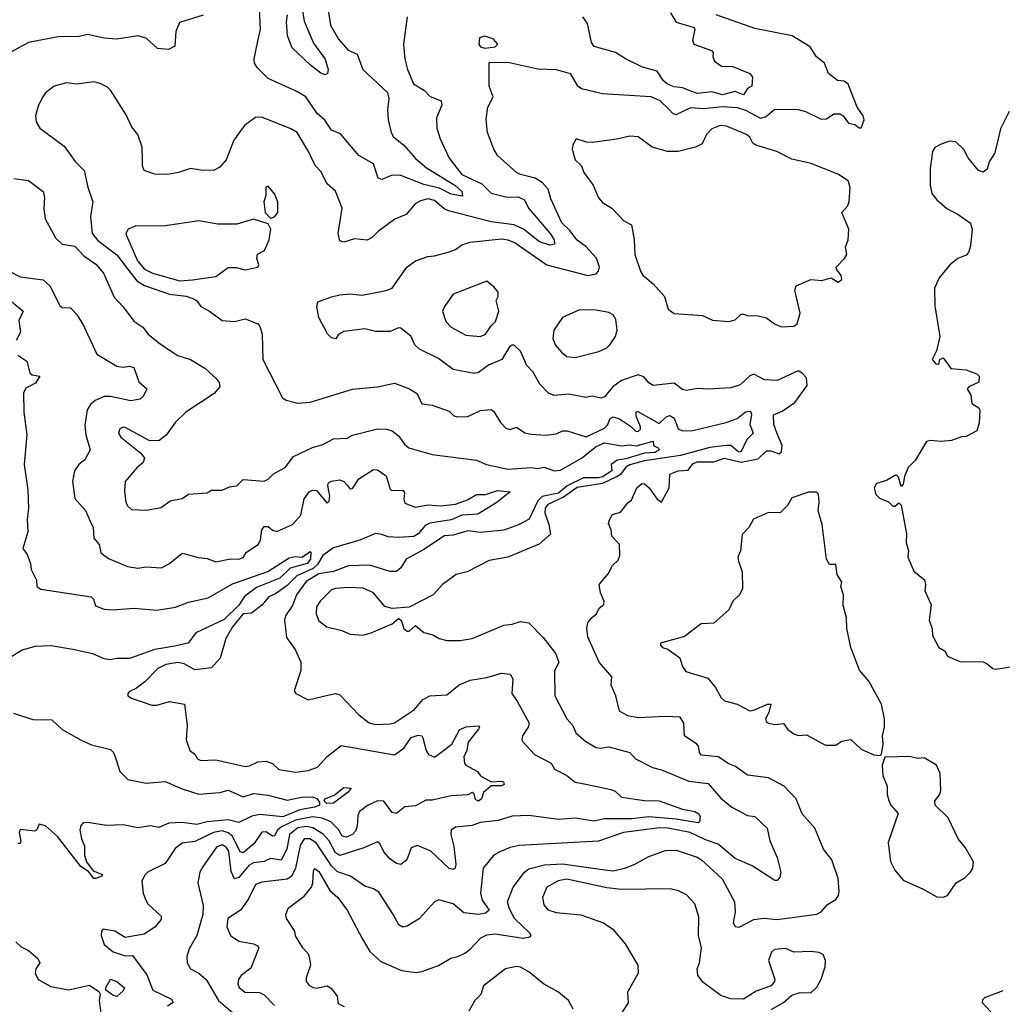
# Model space of a CAD drawing. Extents: x 1268547 to 1425625, y 515768 to 616754.
# Tile 209 of 256: x 1338933 to 1343606, y 539677 to 544362. Entities that reach past the tile are written whole.
import ezdxf

# ---------------------------------------------------------------- set-up
doc = ezdxf.new("R2010")
doc.units = 0

msp = doc.modelspace()

# ---------------------------------------------------------------- linework, layer by layer
at = {"layer": '0CON10XD'}
for points in [[(1340396.4, 544426.4), (1340410.6, 544335), (1340449.3, 544269.3), (1340495, 544216.9), (1340538.1, 544198.1), (1340564.3, 544125), (1340682, 544015), (1340688.7, 543985), (1340682.3, 543935), (1340685.5, 543885.5), (1340699.6, 543825), (1340711.3, 543805), (1340760.3, 543765), (1340815, 543701.1), (1340867.6, 543657.6), (1341003.1, 543575), (1341035.5, 543545), (1341038.6, 543521.4), (1340985, 543532), (1340929.6, 543559.6), (1340855, 543577.6), (1340745, 543620.9), (1340705, 543622), (1340655, 543600.6), (1340637.1, 543607.1), (1340615, 543675.8), (1340545.3, 543715.3), (1340459.1, 543819.1), (1340415, 543835.6), (1340384.1, 543884.1), (1340347.8, 543915), (1340294, 543994), (1340250.8, 544020.8), (1340115, 544081.5), (1340062.1, 544135), (1340050, 544155), (1340048, 544175), (1340067.5, 544267.5), (1340077.3, 544315), (1340073.6, 544415)], [(1340271.7, 544445), (1340285.4, 544355.4), (1340330.5, 544250.5), (1340385, 544174), (1340399.2, 544125), (1340396.2, 544105), (1340385, 544100), (1340365, 544107.1), (1340315.5, 544145), (1340228.1, 544228.1), (1340207.1, 544285), (1340202.2, 544352.2), (1340207, 544385)], [(1339805, 544382.9), (1339692.3, 544347.7), (1339675.4, 544305), (1339670, 544235), (1339639.7, 544220.3), (1339588.8, 544225), (1339535, 544273.3), (1339495, 544284.4), (1339395, 544269.5), (1339335, 544274.6), (1339255, 544291.5), (1339215, 544281.5), (1339115, 544279.5), (1338975, 544253.1), (1338855, 544188.6)], [(1340775.4, 544375), (1340758.2, 544245), (1340764.5, 544175), (1340776.5, 544125), (1340806.3, 544056.3), (1340858.2, 544025), (1340885, 543996.4), (1340937.1, 543975), (1340940, 543955), (1340915.5, 543895), (1340916.4, 543846.4), (1340932.5, 543795), (1340975, 543702.2), (1341036.2, 543625), (1341130.2, 543580.2), (1341175, 543535.6), (1341245, 543518.6), (1341307, 543517), (1341333.5, 543505), (1341352.9, 543465), (1341455.3, 543345), (1341474.6, 543315), (1341475.8, 543294.2), (1341455, 543288.2), (1341405, 543304.8), (1341328.7, 543365), (1341285, 543385.5), (1341175, 543400), (1340972.8, 543452.8), (1340951.8, 543461.8), (1340905, 543500.8), (1340875, 543508.9), (1340839.8, 543500.2), (1340814.1, 543485.9), (1340770.8, 543435), (1340716.7, 543413.3), (1340639.2, 543355), (1340609.2, 543325), (1340585, 543312.2), (1340525, 543318.5), (1340475, 543302.9), (1340455, 543309.2), (1340448.2, 543345), (1340466.9, 543465), (1340435.5, 543545.5), (1340395, 543581.2), (1340365, 543638.8), (1340337.9, 543667.9), (1340307.1, 543735), (1340252.5, 543825), (1340222.8, 543842.8), (1340085, 543898.1), (1340055, 543896.9), (1340002.4, 543857.6), (1339951.7, 543788.3), (1339914.3, 543695), (1339885, 543660.6), (1339855, 543644.5), (1339795, 543645.4), (1339745, 543654.4), (1339687.5, 543635), (1339635, 543625.6), (1339575, 543626.7), (1339524.6, 543644.6), (1339516.4, 543666.4), (1339516.7, 543696.7), (1339514.5, 543755), (1339494.2, 543815), (1339465, 543853.8), (1339439.1, 543909.1), (1339365, 544025.8), (1339350.9, 544040.9), (1339315, 544058.9), (1339285, 544065.6), (1339205, 544054.5), (1339155, 544061.9), (1339096.7, 544045), (1339055.6, 544014.4), (1339042, 543995), (1339022, 543955), (1339008, 543905), (1339011.2, 543875), (1339028.8, 543845), (1339145, 543759.4), (1339196.5, 543686.5), (1339240, 543645), (1339256.5, 543565), (1339280.4, 543495), (1339270, 543425), (1339278, 543345), (1339305, 543311.8), (1339395, 543242.8), (1339449.5, 543169.5), (1339489.9, 543119.9), (1339526.4, 543096.4), (1339645, 543055.2), (1339725, 543047), (1339756.7, 543035), (1339772.9, 543025), (1339795, 542996.5), (1339836, 542975), (1339895, 542930.8), (1339955, 542926.5), (1340005, 542937.9), (1340065, 542914), (1340075, 542903.3), (1340085.4, 542865.4), (1340088.9, 542745), (1340183, 542563), (1340200.9, 542550.9), (1340255, 542537.5), (1340315, 542542.5), (1340515, 542604.3), (1340635, 542614.5), (1340715, 542633.1), (1340786, 542605), (1340820, 542585), (1340829.2, 542569.2), (1340845, 542534), (1340895, 542528.1), (1340975, 542498.8), (1340997.7, 542477.7), (1341015, 542471.4), (1341065, 542474.5), (1341125, 542502.2), (1341175, 542507.5), (1341187.9, 542497.9), (1341218.9, 542445), (1341245, 542418.6), (1341265, 542411.9), (1341295, 542423.3), (1341335, 542396.4), (1341365, 542390.4), (1341435, 542385.6), (1341485, 542391.1), (1341515, 542405.4), (1341536.1, 542406.1), (1341627.4, 542377.4), (1341715, 542418.5), (1341728, 542432), (1341740.7, 542465), (1341755, 542471.5), (1341785, 542462.5), (1341837.9, 542427.9), (1341863.6, 542403.6), (1341875, 542402.8), (1341885, 542413.1), (1341885.6, 542424.4), (1341864.7, 542475.3), (1341864.3, 542495.7), (1341872.8, 542497.2), (1341975, 542439.7), (1342008.3, 542471.7), (1342025, 542478.5), (1342045, 542465.6), (1342065, 542414.7), (1342085, 542406.2), (1342135, 542406.5), (1342293.3, 542445), (1342345, 542464.8), (1342385, 542496.7), (1342408.7, 542498.7), (1342413.2, 542485), (1342405.7, 542435), (1342421.4, 542395), (1342391, 542365), (1342365, 542307.9), (1342355, 542304.5), (1342345, 542310), (1342315.8, 542335.8), (1342293.5, 542336.5), (1342215, 542326.8), (1342075, 542288.5), (1341905, 542263.4), (1341835, 542244.5), (1341815, 542232.2), (1341791.3, 542198.7), (1341775, 542187.5), (1341705, 542155.1), (1341585, 542136.1), (1341520, 542090), (1341444.3, 542055.7), (1341432.1, 542037.9), (1341430.3, 542015), (1341449.8, 541959.8), (1341456.8, 541913.2), (1341403.4, 541866.6), (1341255, 541803.8), (1341165, 541787.9), (1341061.2, 541735), (1341008.7, 541721.3), (1340943.8, 541675), (1340898.8, 541625), (1340785, 541567.1), (1340705, 541560), (1340669.4, 541569.4), (1340615.6, 541635), (1340566.7, 541656.7), (1340495, 541659.7), (1340435, 541655.7), (1340415, 541648.7), (1340361.5, 541595), (1340345, 541568), (1340342.1, 541535), (1340355, 541501.4), (1340393.4, 541473.4), (1340465.4, 541455.4), (1340505, 541438), (1340565, 541432.9), (1340605, 541444.2), (1340705, 541487.5), (1340735, 541512.5), (1340747.5, 541505), (1340760, 541465), (1340775, 541452.5), (1340785, 541452.5), (1340815, 541480), (1340855, 541445.8), (1340897.5, 541435), (1340927.7, 541417.7), (1340965, 541408.6), (1341027.9, 541407.9), (1341085, 541417.1), (1341235, 541481.6), (1341275, 541485.3), (1341315, 541497.7), (1341355, 541492.5), (1341422.8, 541422.8), (1341483.1, 541345), (1341496.7, 541303.3), (1341476.7, 541263.3), (1341478.1, 541145), (1341534.5, 541035), (1341563.5, 541003.5), (1341578.7, 540968.7), (1341625, 540926.7), (1341675, 540899.6), (1341695, 540896.2), (1341735, 540902.1), (1341834.4, 540874.4), (1341862, 540845), (1341943, 540803), (1341985, 540791.8), (1342115, 540739.3), (1342207.3, 540727.3), (1342268, 540658), (1342320.4, 540615), (1342395, 540575.5), (1342429.9, 540569.9), (1342487.3, 540515), (1342500.3, 540455), (1342535.4, 540375), (1342552.5, 540305), (1342548.7, 540281.3), (1342535, 540266.7), (1342525, 540266.2), (1342416.4, 540336.4), (1342335, 540370.3), (1342255, 540438.8), (1342195, 540459), (1342121.1, 540495), (1342015, 540514.8), (1341976, 540516), (1341805, 540494.7), (1341685, 540453.9), (1341307.6, 540432.4), (1341265, 540423.6), (1341216.9, 540403.1), (1341185, 540383.1), (1341137.5, 540325), (1341125.2, 540205), (1341133.1, 540173.1), (1341165.4, 540125), (1341148.8, 540111.2), (1341115, 540104.5), (1341045, 540111.9), (1340995, 540154.5), (1340925.7, 540174.3), (1340905, 540164.2), (1340834.6, 540085.4), (1340775, 540048.1), (1340755, 540044.4), (1340736.2, 540055), (1340706.9, 540106.9), (1340640.4, 540210.4), (1340615, 540227.1), (1340575, 540238.5), (1340506.1, 540286.1), (1340445, 540307.4), (1340416.2, 540336.2), (1340342.3, 540445), (1340313.3, 540465), (1340285.2, 540464.8), (1340267.1, 540432.9), (1340244.5, 540325.5), (1340225, 540285.4), (1340205, 540272.8), (1340085, 540257.9), (1340055, 540247.1), (1340019.1, 540175), (1339982.2, 540125), (1339922.7, 540085), (1339918.2, 540045), (1339935.7, 540005), (1339975, 539977.1), (1340045, 539964.6), (1340064.3, 539955), (1340070, 539945), (1340031.7, 539848.3), (1339985.9, 539814.1), (1339973.1, 539795), (1339970.7, 539775), (1339976.9, 539756.9), (1340004.3, 539734.3), (1340072.6, 539732.6), (1340095, 539721.4), (1340145, 539671.2)], [(1340477.5, 539665), (1340449.3, 539679.3), (1340443.8, 539715), (1340419.3, 539749.3), (1340395, 539764), (1340345, 539752), (1340330, 539755), (1340312.5, 539765), (1340297.5, 539785), (1340297.5, 539805), (1340317.5, 539865), (1340313.3, 539895), (1340306.7, 539915), (1340280, 539945), (1340245, 540002.5), (1340240.8, 540025), (1340202.5, 540085), (1340198.6, 540105), (1340210, 540135), (1340285, 540192.1), (1340320, 540235), (1340327.7, 540255), (1340329.4, 540310.6), (1340335, 540323.8), (1340355, 540308.1), (1340408.2, 540218.2), (1340445.6, 540185), (1340490, 540125), (1340563.3, 539986.7), (1340597.5, 539927.5), (1340650.4, 539880.4), (1340748.3, 539838.3), (1340818.8, 539828.8), (1340845, 539832.5), (1340925, 539862.2), (1340982.9, 539897.1), (1341015.9, 539904.1), (1341050, 539920), (1341075, 539938.6), (1341126.2, 539993.8), (1341155, 540006.9), (1341195, 540012.7), (1341328.1, 539991.9), (1341361.2, 539998.8), (1341366, 540005), (1341358.9, 540015), (1341286.3, 540085), (1341260.5, 540135), (1341253.1, 540165), (1341280.4, 540235), (1341333.3, 540305), (1341355, 540321.9), (1341428.8, 540341.2), (1341515, 540345.2), (1341705, 540317.9), (1341755, 540312.4), (1341811.2, 540325), (1341855, 540341.5), (1341925, 540380.4), (1342005, 540408.9), (1342055, 540410), (1342155, 540376.7), (1342176, 540365), (1342274.6, 540274.6), (1342332.1, 540165), (1342335.3, 540114.7), (1342325.6, 540065), (1342335, 540047.5), (1342354.4, 540044.4), (1342425, 540080), (1342473.2, 540086.8), (1342535, 540081.2), (1342725, 540106), (1342745, 540117.1), (1342775, 540152.5), (1342814.5, 540175), (1342827.3, 540195), (1342830.8, 540215), (1342825.6, 540275), (1342795.7, 540365), (1342756.2, 540415), (1342714, 540515), (1342655, 540583.3), (1342625.8, 540655), (1342569.2, 540715), (1342493.8, 540753.8), (1342395, 540767.3), (1342338.1, 540808.1), (1342305, 540821.5), (1342255, 540854.4), (1342175, 540863.1), (1342165.8, 540875), (1342162, 540905), (1342154.2, 540915), (1342095, 540954.2), (1342091.1, 541015), (1342073.6, 541043.6), (1342005, 541047.1), (1341875, 541039.7), (1341825, 541049.1), (1341785, 541071.2), (1341767.5, 541145), (1341746.4, 541195), (1341749.2, 541235), (1341688.2, 541305), (1341635.3, 541425), (1341630, 541465), (1341635, 541492), (1341650.5, 541515), (1341675.7, 541535), (1341688.6, 541561.4), (1341711.2, 541578.8), (1341712.9, 541595), (1341696, 541635), (1341688.8, 541675), (1341732, 541725), (1341752.5, 541765), (1341779.1, 541790.9), (1341787.3, 541812.7), (1341785.8, 541865), (1341748.8, 541905), (1341746.2, 541935), (1341734, 541965), (1341737.7, 541982.3), (1341752.3, 542007.7), (1341790.8, 542019.2), (1341826.1, 542063.9), (1341842.5, 542075), (1341868.8, 542135), (1341892.5, 542155), (1341905, 542154), (1341927.1, 542135), (1341965, 542080.8), (1341985, 542066.7), (1342022.5, 542135), (1342025, 542200), (1342064.1, 542215.9), (1342111.7, 542218.3), (1342135, 542248), (1342155, 542258.5), (1342235, 542258.6), (1342285, 542275.4), (1342365, 542255.8), (1342445, 542272.7), (1342485, 542310), (1342505, 542310), (1342545, 542295.6), (1342555.5, 542305), (1342559.6, 542335), (1342534.5, 542395.5), (1342520.3, 542435), (1342518.2, 542481.8), (1342560.1, 542499.9), (1342619.9, 542540.1), (1342678.8, 542621.2), (1342675, 542658.4), (1342655, 542680.4), (1342635, 542691.1), (1342535, 542644.3), (1342475, 542647.9), (1342425, 542674.5), (1342405, 542666.5), (1342360, 542625), (1342315, 542610), (1342205, 542603.1), (1342155, 542606.7), (1342105, 542597.8), (1342085, 542602.5), (1342045, 542632.1), (1341945, 542621.4), (1341925, 542634.2), (1341901.9, 542661.9), (1341875, 542671.8), (1341795, 542644.6), (1341754.2, 542615), (1341715, 542566.7), (1341698.3, 542561.7), (1341655, 542571.2), (1341625, 542564), (1341545, 542580), (1341475, 542573.8), (1341447.5, 542585), (1341406.9, 542626.9), (1341375, 542684), (1341345, 542715.7), (1341315, 542784.3), (1341285, 542812.5), (1341275, 542813.5), (1341262.1, 542805), (1341225.6, 542745), (1341162.1, 542717.9), (1341115, 542682.9), (1341095, 542678.8), (1340995, 542697.8), (1340925, 542749.1), (1340834.7, 542794.7), (1340812.5, 542815), (1340794, 542855), (1340745, 542894.2), (1340735, 542895.8), (1340695, 542878.6), (1340625, 542878.6), (1340575, 542890.6), (1340475, 542878), (1340447, 542863), (1340436.1, 542843.9), (1340415, 542847.5), (1340396.4, 542866.4), (1340356, 542945), (1340346.2, 542995), (1340351.2, 543018.8), (1340416.1, 543043.9), (1340455, 543052), (1340505, 543058), (1340561.2, 543051.2), (1340675, 543073.3), (1340703.8, 543085), (1340774.2, 543185), (1340815, 543214.4), (1340874.3, 543235.7), (1340905, 543237.5), (1340970, 543255), (1341005, 543268.9), (1341035, 543291.2), (1341075, 543302.5), (1341225, 543318.3), (1341254.3, 543315), (1341289.5, 543299.5), (1341439.2, 543195), (1341635, 543144.8), (1341675, 543152.3), (1341685.5, 543165), (1341690, 543185), (1341676.6, 543226.6), (1341625, 543282.9), (1341585, 543312.3), (1341549.3, 543359.3), (1341511.1, 543395), (1341458.8, 543508.8), (1341446.1, 543555), (1341417.8, 543587.8), (1341385, 543607.3), (1341315.5, 543624.5), (1341295.8, 543635), (1341205.6, 543715), (1341188.2, 543745), (1341158.1, 543825), (1341151.2, 543888.8), (1341158.6, 543945), (1341184, 543995), (1341166, 544045), (1341165, 544157.5), (1341255, 544159.5), (1341397.6, 544127.6), (1341485, 544125.5), (1341551.2, 544105), (1341585, 544049.4), (1341605, 544034.5), (1341705, 544010.5), (1341935, 543996), (1341978, 543978), (1342021.5, 543935), (1342040, 543915), (1342055, 543911.4), (1342125, 543943.3), (1342185, 543939.7), (1342275, 543948), (1342345, 543943.3), (1342385, 543931.7), (1342456.9, 543893.1), (1342479.8, 543900.2), (1342525, 543936.5), (1342635, 543934.1), (1342669.6, 543925), (1342745, 543888.3), (1342769.9, 543890.1), (1342805, 543914.5), (1342835, 543914.3), (1342850, 543905), (1342875, 543868.8), (1342905, 543863.8), (1342925, 543847.5), (1342935, 543847.5), (1342948.8, 543885), (1342943.9, 543903.9), (1342916.1, 543946.1), (1342873.8, 544055), (1342855, 544070), (1342822.1, 544072.1), (1342780, 544105), (1342760, 544155), (1342723.3, 544185), (1342693, 544233), (1342607.5, 544285), (1342429.6, 544319.6), (1342244.8, 544384.8)], [(1342028.9, 544395), (1342055, 544349.6), (1342140.6, 544325), (1342144.5, 544315), (1342132.9, 544265), (1342138.5, 544245), (1342222.9, 544215), (1342231.4, 544205), (1342230, 544185), (1342237.8, 544165), (1342270.2, 544140.2), (1342325, 544139.6), (1342405.6, 544105), (1342418, 544088), (1342415.8, 544045), (1342395, 544034), (1342375, 544004.2), (1342335, 544020.4), (1342275, 544004.9), (1342225, 544018.7), (1342155, 544010.8), (1342085, 544038.2), (1342045, 544042.7), (1342013.8, 544055), (1341995, 544071.2), (1341965, 544116.4), (1341895, 544136.2), (1341813.8, 544175), (1341766.2, 544205), (1341664.8, 544234.8), (1341653, 544253), (1341633.7, 544343.7), (1341611.2, 544375)], [(1341145, 544226.2), (1341195, 544233.3), (1341206.7, 544245), (1341185, 544270), (1341143, 544283), (1341120, 544275), (1341116.7, 544245), (1341125, 544233.3), (1341145, 544226.2)], [(1343638.8, 543925), (1343598.3, 543841.7), (1343582, 543775), (1343569.2, 543725), (1343544.5, 543685.5), (1343535, 543650), (1343515, 543636), (1343492.5, 543645), (1343444, 543705), (1343424.1, 543744.1), (1343385, 543780), (1343355, 543783.3), (1343315, 543770), (1343285, 543754), (1343274, 543735), (1343263.7, 543653.7), (1343263.9, 543575), (1343270.9, 543535), (1343295, 543504.4), (1343343.1, 543463.1), (1343396.2, 543435), (1343455, 543393.3), (1343463.3, 543363.3), (1343454.6, 543285), (1343445, 543253.8), (1343435, 543241.2), (1343395, 543226), (1343356.2, 543195), (1343306.4, 543133.6), (1343283.1, 543085), (1343285, 543000), (1343310, 542855), (1343293.9, 542786.1), (1343272.5, 542745), (1343290, 542725), (1343305, 542722.5), (1343310, 542745), (1343325, 542752.5), (1343347, 542723), (1343362, 542702), (1343435, 542696.2), (1343485, 542676.7), (1343496.7, 542665), (1343495, 542637.5), (1343447.5, 542615), (1343440, 542605), (1343456.2, 542575), (1343462, 542535), (1343494.6, 542514.6), (1343499.6, 542505), (1343496, 542444), (1343485, 542406), (1343435, 542378.8), (1343413, 542377), (1343365, 542358.8), (1343315, 542354.4), (1343265, 542359.4), (1343245.6, 542354.4), (1343192, 542265), (1343158.8, 542231.2), (1343141.4, 542188.6), (1343135, 542151.2), (1343125, 542140), (1343112, 542185), (1343105, 542193.8), (1343095, 542193.8), (1343055, 542170), (1343007.5, 542155), (1342996.7, 542135), (1343005, 542102.5), (1343022.5, 542085), (1343065, 542068), (1343085, 542046.7), (1343095, 542046.7), (1343115, 542063.3), (1343125, 542052.5), (1343150, 541915), (1343149.4, 541875), (1343160, 541835), (1343156.7, 541805), (1343185, 541737.5), (1343235.9, 541695.9), (1343240.8, 541675), (1343237.5, 541645), (1343267.8, 541577.8), (1343258, 541505), (1343273, 541463), (1343275, 541432.5), (1343304, 541375), (1343335, 541357.5), (1343345, 541333.8), (1343405, 541308.6), (1343515, 541305.7), (1343535, 541297.5), (1343561.2, 541275), (1343575, 541272.2), (1343655, 541283.6)], [(1342555, 542900), (1342615, 542904), (1342630, 542915), (1342645.7, 542965), (1342620, 543075), (1342626.7, 543095), (1342695.7, 543125.7), (1342748.6, 543121.4), (1342793, 543133), (1342825, 543113.3), (1342842.5, 543125), (1342840, 543145), (1342817.5, 543175), (1342816.7, 543185), (1342856.2, 543225), (1342867.5, 543245), (1342861.2, 543281.2), (1342872.5, 543315), (1342875.8, 543365), (1342842.5, 543445), (1342870, 543475), (1342877.5, 543495), (1342882.5, 543565), (1342873.3, 543595), (1342828, 543625), (1342697.2, 543677.2), (1342605, 543697.5), (1342533.8, 543735), (1342434.4, 543764.4), (1342419.6, 543775), (1342405, 543802.5), (1342389.2, 543815), (1342293.8, 543855), (1342265, 543858.2), (1342225, 543842.7), (1342199.5, 543815), (1342178.9, 543771.1), (1342147.5, 543755), (1342065, 543735.2), (1342014, 543734), (1341940.6, 543755), (1341875, 543804), (1341835, 543808.1), (1341772.7, 543792.7), (1341655, 543776.9), (1341628.3, 543778.3), (1341580, 543795), (1341563.6, 543766.4), (1341560, 543745), (1341574.2, 543695), (1341605, 543666.7), (1341616.5, 543635), (1341660, 543575), (1341685, 543514.3), (1341705, 543491.4), (1341748.8, 543465), (1341805.5, 543405.5), (1341842.9, 543385), (1341855.5, 543315.5), (1341858.1, 543245), (1341886, 543165), (1341896, 543146), (1341946.2, 543105), (1342000, 543045), (1342016.7, 542985), (1342046.1, 542963.9), (1342180, 542955), (1342227.5, 542932.5), (1342305, 542926.2), (1342335.8, 542934.2), (1342365, 542960), (1342375, 542961.2), (1342395, 542954), (1342445, 542952.5), (1342485, 542943.8), (1342523.3, 542915), (1342555, 542900)], [(1338905, 543606.9), (1338975, 543597.1), (1339043.8, 543545), (1339051.2, 543515), (1339048.1, 543461.9), (1339053.4, 543415), (1339103.2, 543323.2), (1339135, 543293.7), (1339195, 543284.5), (1339238, 543238), (1339295, 543198.8), (1339331.2, 543155), (1339381.9, 543041.9), (1339425, 542995.7), (1339475, 542927.3), (1339518.2, 542898.2), (1339544.4, 542865), (1339595, 542823.6), (1339659.3, 542779.3), (1339685, 542763.6), (1339745.4, 542745.4), (1339813.6, 542703.6), (1339867.8, 542655), (1339880.9, 542635), (1339885.3, 542614.7), (1339857.5, 542582.5), (1339722.9, 542495), (1339673.2, 542446.8), (1339629.4, 542385), (1339595, 542357.8), (1339549.1, 542359.1), (1339435, 542421.1), (1339425, 542423.1), (1339408.6, 542415), (1339403.3, 542395), (1339414.3, 542375), (1339509.3, 542299.3), (1339525.8, 542275), (1339520.6, 542255), (1339490.1, 542229.9), (1339434.6, 542165), (1339431, 542119), (1339438.2, 542065), (1339446.7, 542046.7), (1339465, 542030.8), (1339535, 542028.6), (1339605, 542040), (1339648.3, 542071.7), (1339705, 542084.2), (1339735.9, 542104.1), (1339825, 542111.2), (1339845, 542123.8), (1339865, 542124), (1339895, 542122.5), (1339931.2, 542138.8), (1339965, 542143.5), (1339995.8, 542174.2), (1340095, 542166.7), (1340114, 542175), (1340139.3, 542200.7), (1340195, 542230.8), (1340235, 542283.3), (1340325, 542326.5), (1340375, 542340.8), (1340425, 542368.1), (1340490, 542370), (1340515, 542385.7), (1340635, 542414.4), (1340676.9, 542413.1), (1340705, 542405.4), (1340735, 542382.2), (1340762.6, 542342.6), (1340784.3, 542324.3), (1340895, 542293.5), (1341105, 542265.6), (1341152.5, 542245), (1341255, 542223.5), (1341365, 542230.7), (1341395, 542227), (1341426.9, 542233.1), (1341475, 542215.2), (1341505, 542218.6), (1341605.2, 542274.8), (1341675, 542330.8), (1341715, 542348.9), (1341795, 542333.6), (1341835, 542338.8), (1341865, 542334.4), (1341945, 542355.6), (1341947.5, 542335), (1341969.2, 542325), (1341974.6, 542315), (1341955, 542303), (1341905, 542299.3), (1341815, 542271.9), (1341775, 542266.2), (1341745.5, 542245), (1341749.6, 542215), (1341705, 542187.4), (1341685, 542181.9), (1341615, 542182.1), (1341536.9, 542143.1), (1341495, 542108.2), (1341417.2, 542092.8), (1341397.2, 542072.8), (1341355.3, 541984.7), (1341305, 541958.2), (1341235, 541933.2), (1341125, 541922.3), (1341065, 541930.5), (1340995, 541908.4), (1340953.4, 541906.6), (1340855, 541840.5), (1340771.1, 541795), (1340746, 541754), (1340725, 541736.9), (1340695, 541736.7), (1340597.1, 541767.1), (1340496, 541764), (1340425, 541736.1), (1340355, 541725.6), (1340295, 541689.1), (1340249.7, 541625), (1340230.4, 541575), (1340197.2, 541525), (1340192.8, 541505), (1340201.7, 541421.7), (1340242.5, 541365), (1340270, 541305), (1340270, 541265), (1340238, 541168), (1340245.9, 541155.9), (1340305, 541126.2), (1340405, 541149.2), (1340435, 541155.7), (1340455, 541149.2), (1340545, 541054), (1340595, 541016.9), (1340625, 541008.9), (1340695, 541010.9), (1340715, 541015.5), (1340810.3, 541079.7), (1340848.1, 541125), (1340884, 541145), (1340965, 541149.2), (1341023.2, 541196.8), (1341075, 541219.6), (1341155, 541231.2), (1341225, 541252.3), (1341265, 541248.2), (1341278.2, 541225), (1341272.9, 541155), (1341299.1, 541119.1), (1341356.4, 541015), (1341351.1, 540995), (1341324, 540955), (1341321.2, 540935), (1341325.9, 540925.9), (1341382, 540865), (1341460, 540825), (1341476, 540795), (1341535, 540765.6), (1341575, 540734.6), (1341625.5, 540724.5), (1341745, 540699.3), (1341765, 540690.6), (1341795, 540662.7), (1341905, 540647), (1341975, 540645.8), (1342085, 540606), (1342143.3, 540595), (1342162.5, 540582.5), (1342169.1, 540569.1), (1342166.7, 540545), (1342159.4, 540540.6), (1342055, 540557.3), (1341925, 540568.4), (1341845, 540560), (1341715, 540559), (1341665, 540548.8), (1341575, 540562.5), (1341495, 540556.5), (1341355, 540575.9), (1341275, 540571.9), (1341208.8, 540551.2), (1341122.1, 540542.1), (1341085, 540527.3), (1341005, 540519.1), (1340984.3, 540505), (1340982.7, 540485), (1340997.1, 540427.1), (1341006.9, 540343.1), (1341004.5, 540325.5), (1340995, 540318.6), (1340975, 540322.7), (1340887.7, 540405), (1340825, 540432.2), (1340795, 540421.4), (1340773.5, 540365), (1340745, 540342.5), (1340725, 540347.5), (1340691.3, 540371.3), (1340665, 540402.5), (1340645, 540442.5), (1340635, 540449.4), (1340569.1, 540420.9), (1340455, 540384.8), (1340435, 540398.1), (1340404.1, 540455), (1340376.7, 540486.7), (1340327.4, 540517.4), (1340295, 540523.6), (1340255, 540516.9), (1340216.6, 540485), (1340202.6, 540415), (1340177, 540363), (1340125, 540370.8), (1340095, 540356.3), (1340045, 540349.6), (1340022.4, 540337.6)], [(1340125, 543417.5), (1340145, 543423.3), (1340160, 543445), (1340160, 543495), (1340145, 543532.5), (1340115, 543570), (1340103.8, 543565), (1340103.8, 543525), (1340093.8, 543495), (1340100, 543445), (1340125, 543417.5)], [(1339695, 543119), (1339755, 543124.7), (1339865, 543139.4), (1339925, 543182.3), (1339962, 543182), (1340005, 543171.4), (1340066.1, 543183.9), (1340070, 543195), (1340061.2, 543225), (1340064.1, 543245.9), (1340096.4, 543263.6), (1340120, 543315), (1340126.7, 543365), (1340115, 543390), (1340045, 543412.5), (1339965, 543388.6), (1339875, 543388.9), (1339785, 543404.3), (1339615, 543380), (1339485, 543380.9), (1339449.2, 543365), (1339437.5, 543345), (1339440, 543335), (1339493.7, 543215), (1339527.1, 543175), (1339565, 543156), (1339695, 543119)], [(1338885, 543163.1), (1338935, 543138.4), (1339043.6, 543123.6), (1339075.4, 543095.4), (1339125, 542998), (1339135, 542992), (1339175, 542990.8), (1339205, 542958.8), (1339236.8, 542906.8), (1339300.2, 542770.2), (1339395, 542713.3), (1339425, 542707.8), (1339455, 542713.8), (1339475, 542706.2), (1339498.6, 542638.6), (1339536.7, 542605), (1339520.7, 542569.3), (1339505, 542556.7), (1339462, 542548), (1339365, 542569.2), (1339335, 542568.9), (1339290.9, 542549.1), (1339269.6, 542530.4), (1339254.1, 542505), (1339242.2, 542432.2), (1339247.3, 542387.3), (1339267.5, 542315), (1339242.3, 542267.7), (1339214.1, 542245.9), (1339193.3, 542215), (1339184, 542165), (1339195, 542083.3), (1339245, 542026.2), (1339267.5, 541975), (1339282, 541945), (1339285.7, 541895), (1339310, 541865), (1339318.8, 541825), (1339355, 541798.5), (1339445, 541760.5), (1339495, 541752.5), (1339532.1, 541757.9), (1339606.9, 541753.1), (1339645.7, 541774.3), (1339705, 541823.5), (1339782.7, 541802.7), (1339825, 541797.8), (1339865, 541782.9), (1339935, 541796.9), (1339975.5, 541795.5), (1339995, 541802.9), (1340012.1, 541827.9), (1340066.5, 541865), (1340077.5, 541885), (1340084.3, 541935), (1340095, 541950), (1340115, 541950), (1340135, 541932.5), (1340155, 541927.1), (1340229.8, 541960.2), (1340269.4, 542005), (1340285, 542082), (1340310, 542115), (1340325, 542123.8), (1340345, 542121.2), (1340395, 542061.2), (1340405, 542071.2), (1340408.2, 542095), (1340398.5, 542145), (1340402, 542158), (1340415, 542166.1), (1340455, 542172.7), (1340474.8, 542164.8), (1340488.4, 542148.4), (1340505, 542128.8), (1340515, 542131.2), (1340545, 542176.5), (1340615, 542221.6), (1340635, 542219.7), (1340675, 542191.1), (1340695, 542127.5), (1340705, 542122.2), (1340755, 542123.8), (1340762.5, 542112.5), (1340759.3, 542080.7), (1340765, 542060.8), (1340813.1, 542043.1), (1340875.9, 542054.1), (1340935, 542049.4), (1341005, 542057), (1341063.4, 542076.6), (1341105, 542102.8), (1341147.8, 542102.2), (1341205, 542122.4), (1341265.8, 542115.8), (1341201.4, 542065), (1341111.2, 542008.8), (1341035, 542004.8), (1340985, 541982.6), (1340883.5, 541966.5), (1340861.4, 541955), (1340828.1, 541915), (1340807.4, 541902.6), (1340735, 541898.5), (1340685, 541901.9), (1340655, 541911.6), (1340625, 541916.8), (1340550.8, 541885), (1340425, 541849.2), (1340375, 541812.9), (1340349.7, 541770.3), (1340329, 541751), (1340250.4, 541715), (1340205, 541670.3), (1340149.7, 541630.3), (1340117.5, 541615), (1340085, 541576), (1340035, 541538), (1339995, 541535.3), (1339945, 541472.9), (1339912.8, 541417.2), (1339886.2, 541323.8), (1339845, 541278.1), (1339765, 541269.1), (1339715, 541297.6), (1339685, 541303.1), (1339627, 541293), (1339589.4, 541275), (1339528.6, 541211.4), (1339488.3, 541181.7), (1339455, 541166), (1339447.5, 541155), (1339447.5, 541145), (1339465, 541133.3), (1339560.8, 541100.8), (1339585, 541100), (1339645, 541117.5), (1339716.7, 541105), (1339728.8, 541005), (1339724, 540935), (1339742.5, 540885), (1339765, 540867.5), (1339778.8, 540845), (1339795, 540837.5), (1339865, 540840.5), (1340005, 540808.9), (1340025, 540811.5), (1340065, 540830), (1340105, 540833.1), (1340135, 540822.9), (1340165, 540793.5), (1340245, 540780.7), (1340305, 540789.4), (1340348.5, 540805), (1340395, 540855.6), (1340461.1, 540908.9), (1340715, 540863.8), (1340759.5, 540895), (1340795, 540945.9), (1340828.3, 540958.3), (1340844.7, 540954.7), (1340850.7, 540945), (1340865.3, 540885), (1340877.5, 540865), (1340905, 540853.2), (1340929.5, 540870.5), (1340987.6, 540915), (1341025, 540983.3), (1341055, 540996.4), (1341115, 541002), (1341120, 540995), (1341115, 540986.2), (1341065.3, 540925), (1341059.6, 540885), (1341044.5, 540854.5), (1341048.6, 540825), (1341054.6, 540814.6), (1341110, 540785), (1341125, 540764.2), (1341175, 540735.7), (1341225, 540738.4), (1341234.2, 540735), (1341236.9, 540723.1), (1341223.7, 540716.3), (1341175, 540716.7), (1341139.2, 540685), (1341129.6, 540655), (1341115, 540644.1), (1341101.1, 540651.1), (1341095, 540678), (1341085, 540685.4), (1341065, 540674.4), (1340985, 540669.4), (1340895, 540648.6), (1340865, 540648.6), (1340815, 540621.4), (1340765, 540616.2), (1340725, 540584.5), (1340705, 540589.5), (1340665, 540642.9), (1340635, 540645.5), (1340590.8, 540625), (1340548.6, 540595), (1340540.5, 540575), (1340537.9, 540525), (1340529.9, 540500.1), (1340515.8, 540484.2), (1340485, 540472.5)], [(1341125, 542853.8), (1341147.8, 542865), (1341174.6, 542905.4), (1341195.7, 542925), (1341211.4, 542975), (1341199.2, 543025), (1341208, 543045), (1341208, 543065), (1341189.5, 543089.5), (1341155, 543117.5), (1340995, 543055.8), (1340952.6, 542997.4), (1340944.5, 542975), (1340959.4, 542925), (1340985, 542898.9), (1341055, 542860), (1341125, 542853.8)], [(1338865, 543044.1), (1338948.6, 542975), (1338928.8, 542931.2), (1338935.8, 542875), (1338916, 542835)], [(1341575, 542753.9), (1341686.8, 542783.2), (1341725, 542800.9), (1341740, 542815), (1341766.9, 542855), (1341774.3, 542885), (1341768.6, 542935), (1341755, 542958), (1341735, 542968.6), (1341675, 542980), (1341595, 542981.4), (1341515, 542944.2), (1341473.8, 542885), (1341468.6, 542845), (1341479.4, 542815), (1341509.3, 542779.3), (1341535, 542760), (1341575, 542753.9)], [(1338923.3, 542765), (1338967.3, 542737.3), (1338981.4, 542681.4), (1338992.4, 542672.4), (1339029.2, 542665), (1339008, 542632), (1338961.5, 542608.5), (1338950.4, 542585), (1338952.8, 542495), (1338966.4, 542386.4), (1338953.3, 542245), (1338972, 542125), (1338974, 542036), (1338968.1, 541985), (1338971.1, 541925), (1338947.5, 541845), (1338967.7, 541817.7), (1338983.8, 541775), (1338988, 541745), (1339012.9, 541695), (1339014.5, 541664.5), (1339032.8, 541652.8), (1339272.5, 541615), (1339284, 541605), (1339293.4, 541573.4), (1339335, 541556.4), (1339375, 541553.2), (1339475, 541561.8), (1339585, 541552.9), (1339673.9, 541566.1), (1339735, 541590.9), (1339829.5, 541610.5), (1339945, 541676.9), (1340113.1, 541736.9), (1340215, 541800.6), (1340242.6, 541807.4), (1340276.1, 541803.9), (1340315, 541831.4), (1340317.9, 541827.9), (1340315.5, 541795), (1340300, 541775), (1340218.5, 541751.5), (1340170.5, 541705), (1340059.7, 541660.3), (1340002.6, 541617.4), (1339975, 541576.8), (1339905, 541507.9), (1339770.5, 541445), (1339734.4, 541395), (1339668.8, 541381.2), (1339575.4, 541364.6), (1339455, 541323), (1339395, 541322.8), (1339364.6, 541315.4), (1339335, 541320.4), (1339280.8, 541345), (1339185.1, 541365.1), (1339082.5, 541382.5), (1339005, 541379.4), (1338945, 541362.7), (1338875, 541318.5)], [(1343025, 540860), (1343032.5, 540867.5), (1343040, 540915), (1343037.1, 540955), (1343045.6, 540995), (1343045.5, 541035), (1343031.4, 541105), (1342971.2, 541215), (1342927.3, 541267.3), (1342885.4, 541375), (1342866.2, 541465), (1342865, 541517.5), (1342850, 541575), (1342850.6, 541625), (1342838.8, 541665), (1342843.3, 541685), (1342821.2, 541721.2), (1342815, 541770), (1342785, 541770), (1342770, 541795), (1342749.4, 541959.4), (1342730, 542025), (1342736.1, 542066.1), (1342732.5, 542105), (1342723, 542113), (1342685, 542113.3), (1342605, 542086), (1342585, 542050), (1342550, 542015), (1342495, 542017.5), (1342423.3, 541985), (1342400, 541945), (1342368.3, 541911.7), (1342361.2, 541835), (1342349.2, 541805), (1342351.4, 541785), (1342369.4, 541735), (1342370.8, 541655), (1342356.2, 541625), (1342324.6, 541595.4), (1342305.8, 541554.2), (1342235, 541490), (1342173.4, 541486.6), (1342095, 541426.2), (1341980, 541395), (1341980, 541385), (1341990, 541375), (1342015, 541367.5), (1342073.3, 541325), (1342086, 541285), (1342101.2, 541261.2), (1342205, 541228), (1342242.5, 541185), (1342269.2, 541135), (1342285, 541120.6), (1342345, 541105.6), (1342405, 541073.3), (1342425, 541076.2), (1342490, 541105), (1342505.8, 541105.8), (1342496, 541065), (1342480.8, 541035), (1342483.1, 541023.1), (1342494.3, 541014.3), (1342525, 541008), (1342565, 541012.5), (1342586.7, 540985), (1342615, 540963.8), (1342635, 540956.2), (1342675, 540958.8), (1342765, 540910.6), (1342815, 540910), (1342841.7, 540928.3), (1342886.4, 540936.4), (1342935, 540891.2), (1342995, 540863.8), (1343025, 540860)], [(1338902.7, 541062.7), (1338995, 541032.5), (1339085, 541031.1), (1339135, 540984.4), (1339225, 540934.3), (1339275, 540912.2), (1339365, 540890), (1339379.2, 540875), (1339390.5, 540845), (1339409.5, 540785), (1339446.3, 540746.3), (1339535, 540728.7), (1339625, 540737.6), (1339705, 540702.2), (1339785, 540676.4), (1339885, 540684.6), (1339925, 540695.3), (1339995, 540664.4), (1340045, 540680), (1340115, 540671.5), (1340205, 540647.5), (1340272.5, 540662.5), (1340325, 540664.3), (1340345.5, 540655.5), (1340358.9, 540638.9), (1340358.6, 540625), (1340335.8, 540615), (1340265, 540602.6), (1340185, 540568.9), (1340075, 540580.3), (1340037.3, 540572.7), (1339975, 540542.7), (1339925, 540554.1), (1339825, 540544.8), (1339775, 540532), (1339705, 540541.6), (1339641.8, 540538.2), (1339595, 540518.8), (1339555, 540526.2), (1339493.9, 540516.1), (1339425, 540530.2), (1339345, 540527.7), (1339255, 540542.1), (1339235, 540540), (1339222.9, 540527.1), (1339219.5, 540505), (1339226.9, 540465), (1339241.5, 540431.5), (1339241.1, 540385), (1339250.7, 540355), (1339282.4, 540312.4), (1339326.9, 540295), (1339324.1, 540285.9), (1339295, 540275.3), (1339285, 540276.1), (1339259.2, 540309.2), (1339223, 540333), (1339112.7, 540475), (1339055, 540526.9), (1339025.6, 540534.4), (1339015, 540506.7), (1339005, 540500.8), (1338935, 540508.6), (1338929.6, 540495), (1338938.6, 540451.4), (1338935, 540441.9), (1338925, 540441.8)], [(1343325, 540186.2), (1343345, 540194.2), (1343387.5, 540255), (1343429.6, 540280.4), (1343455, 540306), (1343465.6, 540325), (1343469.2, 540355), (1343430.7, 540420.7), (1343395.7, 540465), (1343348.1, 540565), (1343287.1, 540625), (1343285.7, 540645), (1343307.1, 540672.9), (1343313.6, 540695), (1343311.1, 540775), (1343293.3, 540815), (1343235, 540850), (1343205, 540846.2), (1343165, 540856), (1343047.5, 540852.5), (1343035.6, 540814.4), (1343038.9, 540765), (1343058, 540715), (1343058.9, 540675), (1343066.9, 540646.9), (1343076.7, 540625), (1343110.8, 540585), (1343063.1, 540446.9), (1343073.9, 540356.1), (1343095.8, 540315), (1343135, 540266.9), (1343226.4, 540226.4), (1343295, 540188.8), (1343325, 540186.2)], [(1340393.1, 540633.1), (1340380.8, 540645), (1340384, 540655), (1340428.5, 540671.5), (1340475, 540708.2), (1340510, 540705), (1340495, 540685.6), (1340425, 540633.6), (1340393.1, 540633.1)], [(1340485, 540472.5), (1340466.2, 540476.2), (1340449.1, 540509.1), (1340413.3, 540545), (1340371.9, 540561.9), (1340325, 540568.5), (1340245, 540553.3), (1340178.6, 540521.4), (1340159.5, 540505), (1340145, 540478.5), (1340135, 540477.4), (1340105, 540498), (1340085, 540496.8), (1340047.8, 540442.2), (1339995, 540397), (1339982, 540402), (1339945, 540477.2), (1339925, 540492.9), (1339895, 540501.8), (1339855, 540494.9), (1339765, 540452.1), (1339705, 540443.6), (1339672.1, 540417.9), (1339625, 540346.9), (1339543.3, 540306.7), (1339527.9, 540292.1), (1339514.2, 540265), (1339519.2, 540205), (1339530.6, 540175), (1339542.5, 540155), (1339605, 540096.2), (1339605, 540081.2), (1339575, 540043.5), (1339525, 540010.5), (1339434.3, 539994.3), (1339385, 540024.4), (1339330, 540035), (1339321.2, 540025), (1339320, 540005), (1339335, 539961.2), (1339377, 539927), (1339435, 539907.1), (1339468.6, 539908.6), (1339537.3, 539817.3), (1339566.4, 539745), (1339655, 539700.8), (1339663, 539685), (1339635, 539667.5)], [(1340022.4, 540337.6), (1339975, 540279.7), (1339955, 540274.6), (1339938.2, 540308.2), (1339926.7, 540405), (1339915, 540425.3), (1339895, 540436.3), (1339868.5, 540425), (1339805.3, 540334.7), (1339788.8, 540305), (1339780.4, 540255), (1339805, 540147.5), (1339803.3, 540105), (1339775.4, 540004.6), (1339738.3, 539941.7), (1339728.2, 539905), (1339730, 539875), (1339744.4, 539845), (1339785, 539824.5), (1339819.4, 539795), (1339878.2, 539695), (1339999.9, 539589.9)], [(1342507.3, 539652.7), (1342565, 539686.2), (1342605, 539721.2), (1342645, 539732.9), (1342695, 539731.5), (1342725, 539759.1), (1342745, 539796.4), (1342763.4, 539855), (1342765.2, 539885.2), (1342755, 539914), (1342735, 539922.9), (1342695, 539927.5), (1342615.5, 539925.5), (1342575, 539943.1), (1342522.2, 539937.8), (1342508.6, 539925), (1342494.4, 539885), (1342523.8, 539795), (1342523.3, 539785), (1342506.7, 539765), (1342435, 539740), (1342375, 539702), (1342315, 539703.3), (1342268.3, 539718.3), (1342181.7, 539781.7), (1342157.5, 539815), (1342154.4, 539845), (1342165.5, 539875), (1342175.6, 539945), (1342161.9, 540005), (1342163.6, 540093.6), (1342143.9, 540155), (1342105, 540197.7), (1342066.4, 540216.4), (1342026.5, 540226.5), (1341795, 540222.9), (1341725, 540230.6), (1341535, 540272.5), (1341494.2, 540265), (1341440.6, 540235), (1341420, 540185), (1341425, 540150), (1341445, 540125.8), (1341483.7, 540113.7), (1341602.2, 540102.2), (1341710, 540065), (1341754.2, 540035), (1341812, 539965), (1341873.2, 539863.2), (1341874.3, 539825), (1341823.8, 539735), (1341826.4, 539683.6), (1341785, 539620)], [(1338914.1, 539974.1), (1338940, 539950), (1338975, 539933.3), (1339019.4, 539895), (1339029.2, 539875), (1339010, 539845), (1339005.8, 539825), (1339020.8, 539795), (1339081.3, 539761.3), (1339165, 539745.6), (1339265, 539768.3), (1339308.4, 539738.4), (1339315.4, 539725.4), (1339310.9, 539695), (1339318.6, 539635)], [(1341564.5, 539654.5), (1341543.8, 539695), (1341496.2, 539735), (1341424.7, 539774.7), (1341355, 539830.8), (1341315, 539852.9), (1341295, 539856.9), (1341244, 539845), (1341139.2, 539765), (1341126.5, 539723.5), (1341098, 539695), (1341068.8, 539645)], [(1339395, 539713.9), (1339375, 539720), (1339342.8, 539745), (1339342.4, 539757.6), (1339365, 539796.8), (1339395, 539785.2), (1339431.8, 539755), (1339425, 539740.9), (1339395, 539713.9)], [(1343609.1, 539740.9), (1343522.3, 539707.7), (1343512, 539698), (1343511.2, 539685), (1343551.7, 539641.7)]]:
    msp.add_lwpolyline(points, dxfattribs=at)

doc.saveas('drawing.dxf')
